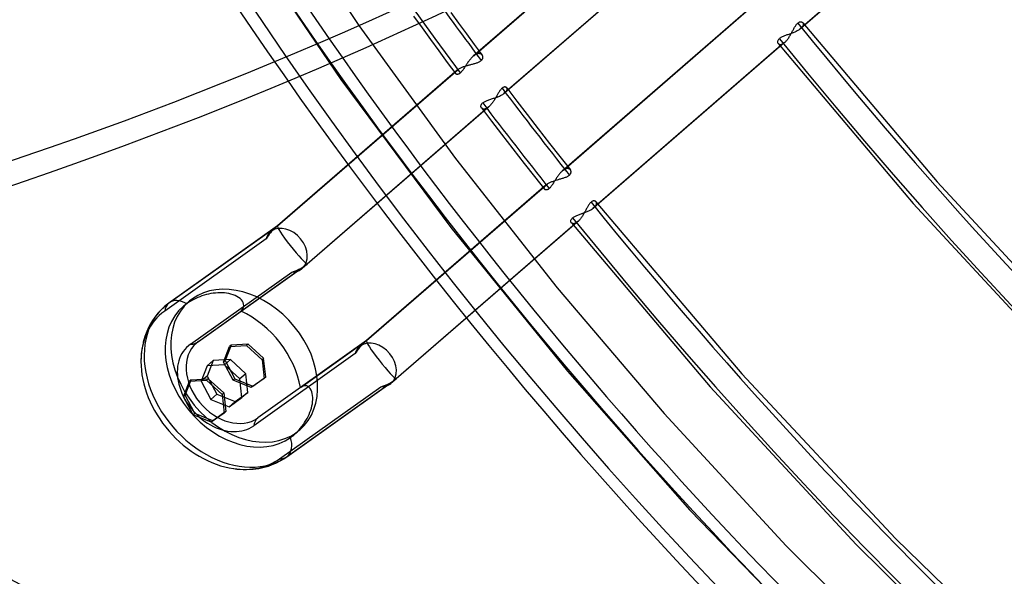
# Model space of a CAD drawing. Header units: millimetres. Extents: x -138 to 135, y -173 to 171.
# Tile 13 of 95: x -77 to -47, y -56 to -39. Entities that reach past the tile are written whole.
import ezdxf

# ---------------------------------------------------------------- set-up
doc = ezdxf.new("R2010")
doc.units = ezdxf.units.MM
doc.layers.add('MAIN-1', color=7, linetype='Continuous')

msp = doc.modelspace()

# ---------------------------------------------------------------- linework, layer by layer
at = {"layer": 'MAIN-1'}
for p, q in [((-69.822, -34.195), (-66.496, -39.194)), ((-46.948, -34.196), (-52.85, -39.307)), ((-46.917, -34.172), (-52.817, -39.281)), ((-57.05, -35.025), (-62.959, -40.143)), ((-62.924, -40.115), (-57.022, -35.003)), ((-70.238, -36.162), (-67.049, -40.859)), ((-56.104, -36.188), (-62.005, -41.298)), ((-56.072, -36.162), (-61.974, -41.273)), ((-54.297, -38.579), (-60.201, -43.692)), ((-60.167, -43.665), (-54.267, -38.555)), ((-64.8, -38.904), (-64.541, -39.261)), ((-63.653, -38.783), (-63.411, -39.114)), ((-66.496, -39.194), (-63.508, -43.301)), ((-64.541, -39.261), (-64.281, -39.618)), ((-63.411, -39.114), (-63.168, -39.445)), ((-53.057, -39.332), (-53.045, -39.31)), ((-53.045, -39.31), (-53.033, -39.288)), ((-53.033, -39.288), (-53.021, -39.266)), ((-53.021, -39.266), (-53.009, -39.245)), ((-53.009, -39.245), (-52.997, -39.225)), ((-52.997, -39.225), (-52.985, -39.205)), ((-52.985, -39.205), (-52.972, -39.187)), ((-52.972, -39.187), (-52.96, -39.169)), ((-52.96, -39.169), (-52.947, -39.153)), ((-52.947, -39.153), (-52.934, -39.138)), ((-52.934, -39.138), (-52.921, -39.124)), ((-52.921, -39.124), (-52.909, -39.112)), ((-52.909, -39.112), (-52.896, -39.102)), ((-52.896, -39.102), (-52.883, -39.093)), ((-52.883, -39.093), (-52.87, -39.086)), ((-52.87, -39.086), (-52.857, -39.081)), ((-52.85, -39.307), (-52.869, -39.32)), ((-52.857, -39.081), (-52.845, -39.077)), ((-52.844, -39.303), (-52.85, -39.307)), ((-52.845, -39.077), (-52.833, -39.074)), ((-52.838, -39.298), (-52.844, -39.303)), ((-52.833, -39.294), (-52.838, -39.298)), ((-52.833, -39.074), (-52.822, -39.073)), ((-52.827, -39.29), (-52.833, -39.294)), ((-52.822, -39.286), (-52.827, -39.29)), ((-52.822, -39.073), (-52.811, -39.074)), ((-52.817, -39.281), (-52.822, -39.286)), ((-52.803, -39.268), (-52.817, -39.281)), ((-52.811, -39.074), (-52.8, -39.075)), ((-52.79, -39.255), (-52.803, -39.268)), ((-52.8, -39.075), (-52.79, -39.078)), ((-52.79, -39.078), (-52.781, -39.082)), ((-52.778, -39.242), (-52.79, -39.255)), ((-52.781, -39.082), (-52.773, -39.087)), ((-52.769, -39.229), (-52.778, -39.242)), ((-52.773, -39.087), (-52.765, -39.093)), ((-52.76, -39.216), (-52.769, -39.229)), ((-52.765, -39.093), (-52.758, -39.1)), ((-52.753, -39.204), (-52.76, -39.216)), ((-52.758, -39.1), (-52.752, -39.108)), ((-52.757, -39.102), (-48.593, -44.028)), ((-52.748, -39.191), (-52.753, -39.204)), ((-52.752, -39.108), (-52.748, -39.116)), ((-52.748, -39.116), (-52.744, -39.125)), ((-52.744, -39.179), (-52.748, -39.191)), ((-52.744, -39.125), (-52.741, -39.135)), ((-52.741, -39.167), (-52.744, -39.179)), ((-52.741, -39.135), (-52.74, -39.145)), ((-52.74, -39.156), (-52.741, -39.167)), ((-52.74, -39.145), (-52.74, -39.156)), ((-63.168, -39.445), (-62.924, -39.776)), ((-53.495, -39.612), (-53.508, -39.626)), ((-53.481, -39.598), (-53.495, -39.612)), ((-53.466, -39.586), (-53.481, -39.598)), ((-53.449, -39.574), (-53.466, -39.586)), ((-53.431, -39.563), (-53.449, -39.574)), ((-53.411, -39.552), (-53.431, -39.563)), ((-53.39, -39.541), (-53.411, -39.552)), ((-53.368, -39.531), (-53.39, -39.541)), ((-53.345, -39.521), (-53.368, -39.531)), ((-53.321, -39.511), (-53.345, -39.521)), ((-53.296, -39.502), (-53.321, -39.511)), ((-53.271, -39.492), (-53.296, -39.502)), ((-53.245, -39.483), (-53.271, -39.492)), ((-53.218, -39.474), (-53.245, -39.483)), ((-53.238, -39.629), (-53.222, -39.609)), ((-53.222, -39.609), (-53.207, -39.588)), ((-53.192, -39.464), (-53.218, -39.474)), ((-53.207, -39.588), (-53.192, -39.566)), ((-53.165, -39.455), (-53.192, -39.464)), ((-53.192, -39.566), (-53.177, -39.544)), ((-53.177, -39.544), (-53.163, -39.521)), ((-53.138, -39.445), (-53.165, -39.455)), ((-53.163, -39.521), (-53.149, -39.498)), ((-53.149, -39.498), (-53.135, -39.474)), ((-53.111, -39.435), (-53.138, -39.445)), ((-53.135, -39.474), (-53.121, -39.45)), ((-53.121, -39.45), (-53.108, -39.426)), ((-53.085, -39.425), (-53.111, -39.435)), ((-53.108, -39.426), (-53.095, -39.402)), ((-53.095, -39.402), (-53.082, -39.379)), ((-53.058, -39.415), (-53.085, -39.425)), ((-53.082, -39.379), (-53.07, -39.355)), ((-53.07, -39.355), (-53.057, -39.332)), ((-53.032, -39.404), (-53.058, -39.415)), ((-53.006, -39.393), (-53.032, -39.404)), ((-52.981, -39.382), (-53.006, -39.393)), ((-52.957, -39.37), (-52.981, -39.382)), ((-52.933, -39.358), (-52.957, -39.37)), ((-52.911, -39.346), (-52.933, -39.358)), ((-52.889, -39.333), (-52.911, -39.346)), ((-52.869, -39.32), (-52.889, -39.333)), ((-64.281, -39.618), (-64.02, -39.974)), ((-62.924, -39.776), (-62.679, -40.105)), ((-53.348, -39.738), (-59.25, -44.849)), ((-53.317, -39.714), (-59.217, -44.824)), ((-53.535, -39.681), (-53.536, -39.695)), ((-53.536, -39.695), (-53.536, -39.707)), ((-53.536, -39.707), (-53.534, -39.719)), ((-53.531, -39.668), (-53.535, -39.681)), ((-53.534, -39.719), (-53.53, -39.731)), ((-53.525, -39.654), (-53.531, -39.668)), ((-53.53, -39.731), (-53.525, -39.741)), ((-53.518, -39.64), (-53.525, -39.654)), ((-53.525, -39.741), (-53.518, -39.75)), ((-53.519, -39.749), (-49.341, -44.692)), ((-53.508, -39.626), (-53.518, -39.64)), ((-53.518, -39.75), (-53.511, -39.758)), ((-53.511, -39.758), (-53.502, -39.765)), ((-53.502, -39.765), (-53.492, -39.77)), ((-53.492, -39.77), (-53.481, -39.774)), ((-53.481, -39.774), (-53.469, -39.777)), ((-53.469, -39.777), (-53.457, -39.778)), ((-53.457, -39.778), (-53.443, -39.778)), ((-53.443, -39.778), (-53.429, -39.776)), ((-53.429, -39.776), (-53.414, -39.772)), ((-53.414, -39.772), (-53.398, -39.766)), ((-53.398, -39.766), (-53.382, -39.759)), ((-53.382, -39.759), (-53.365, -39.749)), ((-53.365, -39.749), (-53.348, -39.738)), ((-53.348, -39.738), (-53.345, -39.736)), ((-53.345, -39.736), (-53.341, -39.734)), ((-53.341, -39.734), (-53.338, -39.731)), ((-53.338, -39.731), (-53.335, -39.729)), ((-53.335, -39.729), (-53.331, -39.726)), ((-53.331, -39.726), (-53.328, -39.723)), ((-53.328, -39.723), (-53.324, -39.72)), ((-53.324, -39.72), (-53.323, -39.719)), ((-53.323, -39.719), (-53.322, -39.718)), ((-53.322, -39.718), (-53.321, -39.717)), ((-53.321, -39.717), (-53.319, -39.716)), ((-53.319, -39.716), (-53.318, -39.715)), ((-53.318, -39.715), (-53.317, -39.714)), ((-53.317, -39.714), (-53.301, -39.7)), ((-53.301, -39.7), (-53.285, -39.684)), ((-53.285, -39.684), (-53.269, -39.667)), ((-53.269, -39.667), (-53.253, -39.649)), ((-53.253, -39.649), (-53.238, -39.629)), ((-64.02, -39.974), (-63.758, -40.329)), ((-63.033, -40.217), (-63.051, -40.238)), ((-63.015, -40.197), (-63.033, -40.217)), ((-62.996, -40.178), (-63.015, -40.197)), ((-62.978, -40.16), (-62.996, -40.178)), ((-62.96, -40.143), (-62.978, -40.16)), ((-62.954, -40.138), (-62.96, -40.143)), ((-62.948, -40.133), (-62.954, -40.138)), ((-62.942, -40.128), (-62.948, -40.133)), ((-62.936, -40.123), (-62.942, -40.128)), ((-62.93, -40.119), (-62.936, -40.123)), ((-62.924, -40.115), (-62.93, -40.119)), ((-62.904, -40.101), (-62.924, -40.115)), ((-62.885, -40.09), (-62.904, -40.101)), ((-62.866, -40.08), (-62.885, -40.09)), ((-62.847, -40.072), (-62.866, -40.08)), ((-62.829, -40.066), (-62.847, -40.072)), ((-62.811, -40.062), (-62.829, -40.066)), ((-62.794, -40.059), (-62.811, -40.062)), ((-62.777, -40.058), (-62.794, -40.059)), ((-62.761, -40.059), (-62.777, -40.058)), ((-62.747, -40.062), (-62.761, -40.059)), ((-62.733, -40.066), (-62.747, -40.062)), ((-62.72, -40.071), (-62.733, -40.066)), ((-62.708, -40.078), (-62.72, -40.071)), ((-62.697, -40.086), (-62.708, -40.078)), ((-62.687, -40.095), (-62.697, -40.086)), ((-62.679, -40.105), (-62.687, -40.095)), ((-62.672, -40.116), (-62.679, -40.105)), ((-62.674, -40.235), (-62.667, -40.221)), ((-62.666, -40.128), (-62.672, -40.116)), ((-62.667, -40.221), (-62.662, -40.207)), ((-62.661, -40.14), (-62.666, -40.128)), ((-62.662, -40.207), (-62.658, -40.193)), ((-62.658, -40.153), (-62.661, -40.14)), ((-62.657, -40.166), (-62.658, -40.153)), ((-62.658, -40.193), (-62.657, -40.179)), ((-62.657, -40.179), (-62.657, -40.166)), ((-63.758, -40.329), (-63.495, -40.683)), ((-63.397, -40.53), (-63.38, -40.52)), ((-63.38, -40.52), (-63.361, -40.509)), ((-63.361, -40.509), (-63.341, -40.5)), ((-63.341, -40.5), (-63.32, -40.49)), ((-63.32, -40.49), (-63.298, -40.48)), ((-63.298, -40.48), (-63.275, -40.471)), ((-63.275, -40.471), (-63.252, -40.463)), ((-63.243, -40.516), (-63.257, -40.537)), ((-63.252, -40.463), (-63.228, -40.454)), ((-63.228, -40.493), (-63.243, -40.516)), ((-63.228, -40.454), (-63.204, -40.446)), ((-63.213, -40.47), (-63.228, -40.493)), ((-63.198, -40.447), (-63.213, -40.47)), ((-63.204, -40.446), (-63.179, -40.438)), ((-63.182, -40.423), (-63.198, -40.447)), ((-63.167, -40.399), (-63.182, -40.423)), ((-63.179, -40.438), (-63.154, -40.431)), ((-63.151, -40.376), (-63.167, -40.399)), ((-63.154, -40.431), (-63.128, -40.423)), ((-63.135, -40.352), (-63.151, -40.376)), ((-63.119, -40.328), (-63.135, -40.352)), ((-63.128, -40.423), (-63.103, -40.416)), ((-63.102, -40.305), (-63.119, -40.328)), ((-63.103, -40.416), (-63.077, -40.409)), ((-63.085, -40.282), (-63.102, -40.305)), ((-63.068, -40.26), (-63.085, -40.282)), ((-63.077, -40.409), (-63.051, -40.402)), ((-63.051, -40.238), (-63.068, -40.26)), ((-63.051, -40.402), (-63.026, -40.396)), ((-63.026, -40.396), (-63.001, -40.389)), ((-63.001, -40.389), (-62.975, -40.382)), ((-62.975, -40.382), (-62.95, -40.376)), ((-62.95, -40.376), (-62.926, -40.369)), ((-62.926, -40.369), (-62.902, -40.362)), ((-62.902, -40.362), (-62.878, -40.355)), ((-62.878, -40.355), (-62.855, -40.348)), ((-62.855, -40.348), (-62.833, -40.34)), ((-62.833, -40.34), (-62.812, -40.332)), ((-62.812, -40.332), (-62.791, -40.324)), ((-62.791, -40.324), (-62.772, -40.315)), ((-62.772, -40.315), (-62.754, -40.306)), ((-62.754, -40.306), (-62.737, -40.296)), ((-62.737, -40.296), (-62.722, -40.285)), ((-62.722, -40.285), (-62.708, -40.274)), ((-62.708, -40.274), (-62.695, -40.262)), ((-62.695, -40.262), (-62.683, -40.249)), ((-62.683, -40.249), (-62.674, -40.235)), ((-63.45, -40.568), (-69.016, -45.387)), ((-69.011, -45.386), (-63.422, -40.546)), ((-63.504, -40.648), (-63.501, -40.638)), ((-63.504, -40.658), (-63.504, -40.648)), ((-63.503, -40.667), (-63.504, -40.658)), ((-63.5, -40.675), (-63.503, -40.667)), ((-63.501, -40.638), (-63.497, -40.627)), ((-63.496, -40.682), (-63.5, -40.675)), ((-63.497, -40.627), (-63.492, -40.616)), ((-63.49, -40.689), (-63.496, -40.682)), ((-63.492, -40.616), (-63.484, -40.604)), ((-63.483, -40.694), (-63.49, -40.689)), ((-63.484, -40.604), (-63.475, -40.592)), ((-63.475, -40.698), (-63.483, -40.694)), ((-63.475, -40.592), (-63.464, -40.58)), ((-63.466, -40.701), (-63.475, -40.698)), ((-63.455, -40.702), (-63.466, -40.701)), ((-63.464, -40.58), (-63.45, -40.568)), ((-63.444, -40.702), (-63.455, -40.702)), ((-63.45, -40.568), (-63.446, -40.564)), ((-63.446, -40.564), (-63.442, -40.561)), ((-63.431, -40.7), (-63.444, -40.702)), ((-63.442, -40.561), (-63.437, -40.557)), ((-63.437, -40.557), (-63.432, -40.553)), ((-63.432, -40.553), (-63.427, -40.55)), ((-63.418, -40.696), (-63.431, -40.7)), ((-63.427, -40.55), (-63.422, -40.546)), ((-63.422, -40.546), (-63.419, -40.544)), ((-63.419, -40.544), (-63.415, -40.541)), ((-63.404, -40.69), (-63.418, -40.696)), ((-63.415, -40.541), (-63.412, -40.539)), ((-63.412, -40.539), (-63.408, -40.537)), ((-63.408, -40.537), (-63.405, -40.534)), ((-63.405, -40.534), (-63.401, -40.532)), ((-63.389, -40.681), (-63.404, -40.69)), ((-63.401, -40.532), (-63.397, -40.53)), ((-63.374, -40.671), (-63.389, -40.681)), ((-63.359, -40.659), (-63.374, -40.671)), ((-63.345, -40.646), (-63.359, -40.659)), ((-63.33, -40.631), (-63.345, -40.646)), ((-63.316, -40.615), (-63.33, -40.631)), ((-63.301, -40.597), (-63.316, -40.615)), ((-63.287, -40.578), (-63.301, -40.597)), ((-63.272, -40.558), (-63.287, -40.578)), ((-63.257, -40.537), (-63.272, -40.558)), ((-67.049, -40.859), (-63.646, -45.441)), ((-62.065, -41.13), (-62.077, -41.142)), ((-62.051, -41.119), (-62.065, -41.13)), ((-62.038, -41.11), (-62.051, -41.119)), ((-62.024, -41.103), (-62.038, -41.11)), ((-62.012, -41.097), (-62.024, -41.103)), ((-61.999, -41.094), (-62.012, -41.097)), ((-61.987, -41.091), (-61.999, -41.094)), ((-61.976, -41.091), (-61.987, -41.091)), ((-61.965, -41.091), (-61.976, -41.091)), ((-61.955, -41.093), (-61.965, -41.091)), ((-61.945, -41.097), (-61.955, -41.093)), ((-61.937, -41.101), (-61.945, -41.097)), ((-61.929, -41.106), (-61.937, -41.101)), ((-61.922, -41.113), (-61.929, -41.106)), ((-61.916, -41.12), (-61.922, -41.113)), ((-61.918, -41.117), (-61.604, -41.53)), ((-61.911, -41.129), (-61.916, -41.12)), ((-61.908, -41.138), (-61.911, -41.129)), ((-61.906, -41.148), (-61.908, -41.138)), ((-62.359, -41.452), (-62.331, -41.442)), ((-62.331, -41.442), (-62.302, -41.433)), ((-62.302, -41.433), (-62.274, -41.423)), ((-62.27, -41.44), (-62.284, -41.463)), ((-62.274, -41.423), (-62.246, -41.414)), ((-62.256, -41.416), (-62.27, -41.44)), ((-62.243, -41.393), (-62.256, -41.416)), ((-62.246, -41.414), (-62.219, -41.404)), ((-62.229, -41.37), (-62.243, -41.393)), ((-62.217, -41.347), (-62.229, -41.37)), ((-62.219, -41.404), (-62.191, -41.393)), ((-62.204, -41.325), (-62.217, -41.347)), ((-62.191, -41.304), (-62.204, -41.325)), ((-62.179, -41.282), (-62.191, -41.304)), ((-62.191, -41.393), (-62.165, -41.382)), ((-62.166, -41.262), (-62.179, -41.282)), ((-62.154, -41.242), (-62.166, -41.262)), ((-62.165, -41.382), (-62.139, -41.371)), ((-62.141, -41.222), (-62.154, -41.242)), ((-62.129, -41.204), (-62.141, -41.222)), ((-62.139, -41.371), (-62.114, -41.36)), ((-62.116, -41.186), (-62.129, -41.204)), ((-62.103, -41.17), (-62.116, -41.186)), ((-62.114, -41.36), (-62.089, -41.348)), ((-62.09, -41.155), (-62.103, -41.17)), ((-62.077, -41.142), (-62.09, -41.155)), ((-62.089, -41.348), (-62.066, -41.336)), ((-62.066, -41.336), (-62.044, -41.323)), ((-62.044, -41.323), (-62.024, -41.311)), ((-62.024, -41.311), (-62.005, -41.298)), ((-62.005, -41.298), (-61.999, -41.294)), ((-61.999, -41.294), (-61.994, -41.289)), ((-61.994, -41.289), (-61.988, -41.285)), ((-61.988, -41.285), (-61.983, -41.281)), ((-61.983, -41.281), (-61.978, -41.277)), ((-61.978, -41.277), (-61.974, -41.273)), ((-61.974, -41.273), (-61.959, -41.26)), ((-61.959, -41.26), (-61.946, -41.246)), ((-61.946, -41.246), (-61.935, -41.233)), ((-61.935, -41.233), (-61.926, -41.22)), ((-61.926, -41.22), (-61.918, -41.207)), ((-61.918, -41.207), (-61.912, -41.194)), ((-61.912, -41.194), (-61.908, -41.182)), ((-61.908, -41.182), (-61.906, -41.17)), ((-61.905, -41.159), (-61.906, -41.148)), ((-61.906, -41.17), (-61.905, -41.159)), ((-62.472, -41.705), (-68.248, -46.707)), ((-62.504, -41.73), (-68.092, -46.569)), ((-62.718, -41.683), (-62.717, -41.671)), ((-62.718, -41.694), (-62.718, -41.683)), ((-62.716, -41.705), (-62.718, -41.694)), ((-62.717, -41.671), (-62.714, -41.658)), ((-62.713, -41.716), (-62.716, -41.705)), ((-62.714, -41.658), (-62.71, -41.646)), ((-62.709, -41.726), (-62.713, -41.716)), ((-62.71, -41.646), (-62.704, -41.633)), ((-62.704, -41.735), (-62.709, -41.726)), ((-62.704, -41.633), (-62.696, -41.621)), ((-62.698, -41.744), (-62.704, -41.735)), ((-62.7, -41.741), (-62.391, -42.147)), ((-62.691, -41.752), (-62.698, -41.744)), ((-62.696, -41.621), (-62.687, -41.608)), ((-62.687, -41.608), (-62.676, -41.596)), ((-62.676, -41.596), (-62.663, -41.584)), ((-62.663, -41.584), (-62.647, -41.572)), ((-62.647, -41.572), (-62.63, -41.56)), ((-62.63, -41.56), (-62.611, -41.548)), ((-62.611, -41.548), (-62.59, -41.537)), ((-62.59, -41.537), (-62.568, -41.527)), ((-62.568, -41.527), (-62.545, -41.516)), ((-62.545, -41.516), (-62.52, -41.507)), ((-62.521, -41.742), (-62.537, -41.751)), ((-62.504, -41.73), (-62.521, -41.742)), ((-62.52, -41.507), (-62.495, -41.497)), ((-62.503, -41.729), (-62.504, -41.73)), ((-62.504, -41.73), (-62.504, -41.73)), ((-62.502, -41.729), (-62.503, -41.729)), ((-62.501, -41.728), (-62.502, -41.729)), ((-62.5, -41.727), (-62.501, -41.728)), ((-62.499, -41.727), (-62.5, -41.727)), ((-62.498, -41.726), (-62.499, -41.727)), ((-62.494, -41.723), (-62.498, -41.726)), ((-62.495, -41.497), (-62.469, -41.488)), ((-62.489, -41.719), (-62.494, -41.723)), ((-62.485, -41.716), (-62.489, -41.719)), ((-62.481, -41.712), (-62.485, -41.716)), ((-62.476, -41.708), (-62.481, -41.712)), ((-62.472, -41.705), (-62.476, -41.708)), ((-62.455, -41.69), (-62.472, -41.705)), ((-62.469, -41.488), (-62.442, -41.479)), ((-62.439, -41.673), (-62.455, -41.69)), ((-62.442, -41.479), (-62.415, -41.47)), ((-62.422, -41.656), (-62.439, -41.673)), ((-62.406, -41.637), (-62.422, -41.656)), ((-62.415, -41.47), (-62.387, -41.461)), ((-62.39, -41.618), (-62.406, -41.637)), ((-62.374, -41.597), (-62.39, -41.618)), ((-62.387, -41.461), (-62.359, -41.452)), ((-62.358, -41.576), (-62.374, -41.597)), ((-62.343, -41.555), (-62.358, -41.576)), ((-62.327, -41.532), (-62.343, -41.555)), ((-62.312, -41.509), (-62.327, -41.532)), ((-62.298, -41.486), (-62.312, -41.509)), ((-62.284, -41.463), (-62.298, -41.486)), ((-61.604, -41.53), (-61.288, -41.942)), ((-62.682, -41.759), (-62.691, -41.752)), ((-62.673, -41.765), (-62.682, -41.759)), ((-62.662, -41.769), (-62.673, -41.765)), ((-62.651, -41.773), (-62.662, -41.769)), ((-62.639, -41.775), (-62.651, -41.773)), ((-62.627, -41.776), (-62.639, -41.775)), ((-62.613, -41.776), (-62.627, -41.776)), ((-62.599, -41.774), (-62.613, -41.776)), ((-62.584, -41.77), (-62.599, -41.774)), ((-62.569, -41.766), (-62.584, -41.77)), ((-62.553, -41.759), (-62.569, -41.766)), ((-62.537, -41.751), (-62.553, -41.759)), ((-61.288, -41.942), (-60.941, -42.391)), ((-62.391, -42.147), (-62.081, -42.552)), ((-62.081, -42.552), (-61.731, -43.004)), ((-60.941, -42.391), (-60.592, -42.839)), ((-60.592, -42.839), (-60.271, -43.247)), ((-61.731, -43.004), (-61.38, -43.455)), ((-60.271, -43.247), (-59.949, -43.655)), ((-63.508, -43.301), (-60.356, -47.306)), ((-61.38, -43.455), (-61.064, -43.857)), ((-61.064, -43.857), (-60.748, -44.257)), ((-60.346, -43.861), (-60.361, -43.883)), ((-60.331, -43.839), (-60.346, -43.861)), ((-60.315, -43.818), (-60.331, -43.839)), ((-60.3, -43.798), (-60.315, -43.818)), ((-60.284, -43.778), (-60.3, -43.798)), ((-60.267, -43.759), (-60.284, -43.778)), ((-60.251, -43.74), (-60.267, -43.759)), ((-60.235, -43.723), (-60.251, -43.74)), ((-60.218, -43.707), (-60.235, -43.723)), ((-60.201, -43.692), (-60.218, -43.707)), ((-60.196, -43.687), (-60.201, -43.692)), ((-60.19, -43.682), (-60.196, -43.687)), ((-60.184, -43.678), (-60.19, -43.682)), ((-60.179, -43.673), (-60.184, -43.678)), ((-60.173, -43.669), (-60.179, -43.673)), ((-60.167, -43.665), (-60.173, -43.669)), ((-60.149, -43.653), (-60.167, -43.665)), ((-60.131, -43.642), (-60.149, -43.653)), ((-60.114, -43.633), (-60.131, -43.642)), ((-60.096, -43.626), (-60.114, -43.633)), ((-60.104, -43.886), (-60.083, -43.877)), ((-60.08, -43.621), (-60.096, -43.626)), ((-60.083, -43.877), (-60.062, -43.869)), ((-60.063, -43.617), (-60.08, -43.621)), ((-60.048, -43.615), (-60.063, -43.617)), ((-60.062, -43.869), (-60.043, -43.86)), ((-60.033, -43.615), (-60.048, -43.615)), ((-60.043, -43.86), (-60.025, -43.85)), ((-60.018, -43.616), (-60.033, -43.615)), ((-60.025, -43.85), (-60.008, -43.84)), ((-60.005, -43.619), (-60.018, -43.616)), ((-60.008, -43.84), (-59.993, -43.829)), ((-59.992, -43.623), (-60.005, -43.619)), ((-59.993, -43.829), (-59.979, -43.818)), ((-59.981, -43.628), (-59.992, -43.623)), ((-59.97, -43.635), (-59.981, -43.628)), ((-59.979, -43.818), (-59.966, -43.806)), ((-59.96, -43.643), (-59.97, -43.635)), ((-59.966, -43.806), (-59.955, -43.794)), ((-59.952, -43.651), (-59.96, -43.643)), ((-59.955, -43.794), (-59.946, -43.781)), ((-59.945, -43.661), (-59.952, -43.651)), ((-59.946, -43.781), (-59.939, -43.768)), ((-59.939, -43.671), (-59.945, -43.661)), ((-59.934, -43.681), (-59.939, -43.671)), ((-59.939, -43.768), (-59.933, -43.755)), ((-59.93, -43.693), (-59.934, -43.681)), ((-59.933, -43.755), (-59.93, -43.742)), ((-59.928, -43.704), (-59.93, -43.693)), ((-59.93, -43.742), (-59.928, -43.729)), ((-59.927, -43.717), (-59.928, -43.704)), ((-59.928, -43.729), (-59.927, -43.717)), ((-60.697, -44.121), (-66.26, -48.939)), ((-66.255, -48.937), (-60.667, -44.098)), ((-60.752, -44.19), (-60.745, -44.177)), ((-60.745, -44.177), (-60.736, -44.163)), ((-60.736, -44.163), (-60.725, -44.149)), ((-60.725, -44.149), (-60.712, -44.135)), ((-60.712, -44.135), (-60.697, -44.121)), ((-60.697, -44.121), (-60.693, -44.117)), ((-60.693, -44.117), (-60.688, -44.113)), ((-60.688, -44.113), (-60.683, -44.11)), ((-60.683, -44.11), (-60.678, -44.106)), ((-60.678, -44.106), (-60.673, -44.102)), ((-60.673, -44.102), (-60.667, -44.098)), ((-60.667, -44.098), (-60.666, -44.097)), ((-60.666, -44.097), (-60.665, -44.096)), ((-60.666, -44.097), (-60.666, -44.097)), ((-60.665, -44.096), (-60.664, -44.095)), ((-60.664, -44.095), (-60.663, -44.095)), ((-60.663, -44.095), (-60.662, -44.094)), ((-60.662, -44.094), (-60.661, -44.094)), ((-60.661, -44.094), (-60.644, -44.082)), ((-60.644, -44.082), (-60.626, -44.071)), ((-60.626, -44.071), (-60.606, -44.061)), ((-60.606, -44.061), (-60.586, -44.05)), ((-60.586, -44.05), (-60.564, -44.04)), ((-60.553, -44.179), (-60.566, -44.195)), ((-60.564, -44.04), (-60.542, -44.03)), ((-60.539, -44.161), (-60.553, -44.179)), ((-60.542, -44.03), (-60.519, -44.02)), ((-60.526, -44.143), (-60.539, -44.161)), ((-60.513, -44.124), (-60.526, -44.143)), ((-60.519, -44.02), (-60.496, -44.011)), ((-60.5, -44.104), (-60.513, -44.124)), ((-60.486, -44.083), (-60.5, -44.104)), ((-60.496, -44.011), (-60.472, -44.002)), ((-60.473, -44.062), (-60.486, -44.083)), ((-60.459, -44.04), (-60.473, -44.062)), ((-60.472, -44.002), (-60.447, -43.993)), ((-60.446, -44.018), (-60.459, -44.04)), ((-60.447, -43.993), (-60.423, -43.984)), ((-60.432, -43.995), (-60.446, -44.018)), ((-60.418, -43.973), (-60.432, -43.995)), ((-60.423, -43.984), (-60.397, -43.976)), ((-60.404, -43.95), (-60.418, -43.973)), ((-60.39, -43.927), (-60.404, -43.95)), ((-60.397, -43.976), (-60.372, -43.968)), ((-60.376, -43.905), (-60.39, -43.927)), ((-60.361, -43.883), (-60.376, -43.905)), ((-60.372, -43.968), (-60.347, -43.961)), ((-60.347, -43.961), (-60.321, -43.953)), ((-60.321, -43.953), (-60.296, -43.946)), ((-60.296, -43.946), (-60.271, -43.938)), ((-60.271, -43.938), (-60.246, -43.931)), ((-60.246, -43.931), (-60.221, -43.924)), ((-60.221, -43.924), (-60.197, -43.916)), ((-60.197, -43.916), (-60.172, -43.909)), ((-60.172, -43.909), (-60.149, -43.902)), ((-60.149, -43.902), (-60.126, -43.894)), ((-60.126, -43.894), (-60.104, -43.886)), ((-48.593, -44.028), (-44.219, -48.762)), ((-60.759, -44.226), (-60.758, -44.215)), ((-60.758, -44.237), (-60.759, -44.226)), ((-60.758, -44.215), (-60.756, -44.203)), ((-60.754, -44.246), (-60.758, -44.237)), ((-60.756, -44.203), (-60.752, -44.19)), ((-60.75, -44.255), (-60.754, -44.246)), ((-60.743, -44.262), (-60.75, -44.255)), ((-60.736, -44.268), (-60.743, -44.262)), ((-60.727, -44.273), (-60.736, -44.268)), ((-60.717, -44.276), (-60.727, -44.273)), ((-60.706, -44.278), (-60.717, -44.276)), ((-60.694, -44.278), (-60.706, -44.278)), ((-60.68, -44.276), (-60.694, -44.278)), ((-60.667, -44.273), (-60.68, -44.276)), ((-60.652, -44.267), (-60.667, -44.273)), ((-60.637, -44.259), (-60.652, -44.267)), ((-60.621, -44.248), (-60.637, -44.259)), ((-60.606, -44.236), (-60.621, -44.248)), ((-60.593, -44.224), (-60.606, -44.236)), ((-60.579, -44.21), (-60.593, -44.224)), ((-60.566, -44.195), (-60.579, -44.21)), ((-59.409, -44.788), (-59.421, -44.809)), ((-59.397, -44.767), (-59.409, -44.788)), ((-59.385, -44.748), (-59.397, -44.767)), ((-59.372, -44.729), (-59.385, -44.748)), ((-59.36, -44.712), (-59.372, -44.729)), ((-59.347, -44.695), (-59.36, -44.712)), ((-59.334, -44.68), (-59.347, -44.695)), ((-59.321, -44.667), (-59.334, -44.68)), ((-59.309, -44.655), (-59.321, -44.667)), ((-59.295, -44.644), (-59.309, -44.655)), ((-59.281, -44.635), (-59.295, -44.644)), ((-59.267, -44.627), (-59.281, -44.635)), ((-59.254, -44.622), (-59.267, -44.627)), ((-59.241, -44.618), (-59.254, -44.622)), ((-59.228, -44.616), (-59.241, -44.618)), ((-59.216, -44.616), (-59.228, -44.616)), ((-59.205, -44.617), (-59.216, -44.616)), ((-59.194, -44.62), (-59.205, -44.617)), ((-59.201, -44.809), (-59.186, -44.793)), ((-59.184, -44.623), (-59.194, -44.62)), ((-59.186, -44.793), (-59.174, -44.778)), ((-59.175, -44.628), (-59.184, -44.623)), ((-59.166, -44.635), (-59.175, -44.628)), ((-59.174, -44.778), (-59.163, -44.764)), ((-59.159, -44.642), (-59.166, -44.635)), ((-59.163, -44.764), (-59.155, -44.749)), ((-59.152, -44.65), (-59.159, -44.642)), ((-59.157, -44.645), (-54.642, -49.966)), ((-59.155, -44.749), (-59.148, -44.735)), ((-59.147, -44.66), (-59.152, -44.65)), ((-59.148, -44.735), (-59.144, -44.721)), ((-59.143, -44.671), (-59.147, -44.66)), ((-59.144, -44.721), (-59.141, -44.707)), ((-59.141, -44.682), (-59.143, -44.671)), ((-59.14, -44.694), (-59.141, -44.682)), ((-59.141, -44.707), (-59.14, -44.694)), ((-49.341, -44.692), (-44.951, -49.444)), ((-59.831, -45.106), (-59.811, -45.095)), ((-59.811, -45.095), (-59.79, -45.084)), ((-59.79, -45.084), (-59.768, -45.074)), ((-59.768, -45.074), (-59.745, -45.064)), ((-59.745, -45.064), (-59.721, -45.054)), ((-59.721, -45.054), (-59.696, -45.044)), ((-59.696, -45.044), (-59.671, -45.035)), ((-59.671, -45.035), (-59.645, -45.026)), ((-59.645, -45.026), (-59.618, -45.016)), ((-59.618, -45.016), (-59.592, -45.007)), ((-59.592, -45.007), (-59.565, -44.997)), ((-59.577, -45.087), (-59.592, -45.109)), ((-59.563, -45.064), (-59.577, -45.087)), ((-59.565, -44.997), (-59.538, -44.988)), ((-59.549, -45.04), (-59.563, -45.064)), ((-59.535, -45.017), (-59.549, -45.04)), ((-59.538, -44.988), (-59.511, -44.978)), ((-59.521, -44.993), (-59.535, -45.017)), ((-59.508, -44.969), (-59.521, -44.993)), ((-59.511, -44.978), (-59.485, -44.968)), ((-59.495, -44.945), (-59.508, -44.969)), ((-59.482, -44.921), (-59.495, -44.945)), ((-59.485, -44.968), (-59.458, -44.957)), ((-59.47, -44.898), (-59.482, -44.921)), ((-59.457, -44.875), (-59.47, -44.898)), ((-59.458, -44.957), (-59.432, -44.947)), ((-59.445, -44.852), (-59.457, -44.875)), ((-59.433, -44.83), (-59.445, -44.852)), ((-59.421, -44.809), (-59.433, -44.83)), ((-59.432, -44.947), (-59.406, -44.936)), ((-59.406, -44.936), (-59.381, -44.924)), ((-59.381, -44.924), (-59.357, -44.913)), ((-59.357, -44.913), (-59.333, -44.901)), ((-59.333, -44.901), (-59.311, -44.888)), ((-59.311, -44.888), (-59.289, -44.875)), ((-59.289, -44.875), (-59.269, -44.863)), ((-59.269, -44.863), (-59.25, -44.849)), ((-59.25, -44.849), (-59.244, -44.845)), ((-59.244, -44.845), (-59.238, -44.841)), ((-59.238, -44.841), (-59.233, -44.837)), ((-59.233, -44.837), (-59.227, -44.832)), ((-59.227, -44.832), (-59.222, -44.828)), ((-59.222, -44.828), (-59.217, -44.824)), ((-59.217, -44.824), (-59.201, -44.809)), ((-69.011, -45.386), (-72.379, -47.781)), ((-72.354, -47.762), (-69.015, -45.387)), ((-69.198, -45.548), (-69.011, -45.386)), ((-59.717, -45.257), (-65.492, -50.258)), ((-59.748, -45.281), (-65.336, -50.121)), ((-59.936, -45.237), (-59.935, -45.224)), ((-59.936, -45.25), (-59.936, -45.237)), ((-59.934, -45.262), (-59.936, -45.25)), ((-59.935, -45.224), (-59.931, -45.21)), ((-59.93, -45.273), (-59.934, -45.262)), ((-59.931, -45.21), (-59.925, -45.196)), ((-59.925, -45.284), (-59.93, -45.273)), ((-59.925, -45.196), (-59.918, -45.182)), ((-59.918, -45.293), (-59.925, -45.284)), ((-59.919, -45.292), (-55.62, -50.371)), ((-59.918, -45.182), (-59.908, -45.168)), ((-59.911, -45.301), (-59.918, -45.293)), ((-59.902, -45.307), (-59.911, -45.301)), ((-59.908, -45.168), (-59.895, -45.154)), ((-59.892, -45.313), (-59.902, -45.307)), ((-59.895, -45.154), (-59.881, -45.141)), ((-59.881, -45.317), (-59.892, -45.313)), ((-59.881, -45.141), (-59.866, -45.129)), ((-59.869, -45.32), (-59.881, -45.317)), ((-59.857, -45.321), (-59.869, -45.32)), ((-59.866, -45.129), (-59.849, -45.117)), ((-59.843, -45.32), (-59.857, -45.321)), ((-59.849, -45.117), (-59.831, -45.106)), ((-59.829, -45.318), (-59.843, -45.32)), ((-59.814, -45.314), (-59.829, -45.318)), ((-59.798, -45.309), (-59.814, -45.314)), ((-59.782, -45.301), (-59.798, -45.309)), ((-59.765, -45.292), (-59.782, -45.301)), ((-59.748, -45.281), (-59.765, -45.292)), ((-59.745, -45.279), (-59.748, -45.281)), ((-59.741, -45.276), (-59.745, -45.279)), ((-59.738, -45.274), (-59.741, -45.276)), ((-59.735, -45.271), (-59.738, -45.274)), ((-59.731, -45.268), (-59.735, -45.271)), ((-59.728, -45.266), (-59.731, -45.268)), ((-59.724, -45.263), (-59.728, -45.266)), ((-59.723, -45.262), (-59.724, -45.263)), ((-59.722, -45.261), (-59.723, -45.262)), ((-59.721, -45.26), (-59.722, -45.261)), ((-59.719, -45.259), (-59.721, -45.26)), ((-59.718, -45.258), (-59.719, -45.259)), ((-59.717, -45.257), (-59.718, -45.258)), ((-59.701, -45.242), (-59.717, -45.257)), ((-59.685, -45.226), (-59.701, -45.242)), ((-59.669, -45.209), (-59.685, -45.226)), ((-59.653, -45.191), (-59.669, -45.209)), ((-59.638, -45.172), (-59.653, -45.191)), ((-59.622, -45.152), (-59.638, -45.172)), ((-59.607, -45.131), (-59.622, -45.152)), ((-59.592, -45.109), (-59.607, -45.131)), ((-69.069, -45.434), (-69.23, -45.573)), ((-63.646, -45.441), (-60.043, -49.889)), ((-69.366, -45.791), (-72.505, -48.023)), ((-71.485, -48.984), (-68.146, -46.609)), ((-70.141, -48.027), (-68.092, -46.569)), ((-68.092, -46.569), (-68.28, -46.732)), ((-71.709, -49.048), (-68.571, -46.816)), ((-71.283, -47.537), (-71.352, -47.558)), ((-71.214, -47.517), (-71.283, -47.537)), ((-71.144, -47.501), (-71.214, -47.517)), ((-71.073, -47.486), (-71.144, -47.501)), ((-71.002, -47.475), (-71.073, -47.486)), ((-70.931, -47.467), (-71.002, -47.475)), ((-70.86, -47.461), (-70.931, -47.467)), ((-70.79, -47.459), (-70.86, -47.461)), ((-70.722, -47.46), (-70.79, -47.459)), ((-70.654, -47.464), (-70.722, -47.46)), ((-70.588, -47.471), (-70.654, -47.464)), ((-70.521, -47.482), (-70.588, -47.471)), ((-70.454, -47.498), (-70.521, -47.482)), ((-70.389, -47.518), (-70.454, -47.498)), ((-70.327, -47.542), (-70.389, -47.518)), ((-60.356, -47.306), (-57.05, -51.193)), ((-72.456, -47.84), (-72.481, -47.86)), ((-72.431, -47.82), (-72.456, -47.84)), ((-72.406, -47.8), (-72.431, -47.82)), ((-72.38, -47.781), (-72.406, -47.8)), ((-72.354, -47.762), (-72.38, -47.781)), ((-71.76, -47.732), (-71.935, -47.883)), ((-71.824, -47.796), (-71.649, -47.644)), ((-71.774, -47.762), (-71.824, -47.796)), ((-71.721, -47.729), (-71.774, -47.762)), ((-71.665, -47.697), (-71.721, -47.729)), ((-71.607, -47.666), (-71.665, -47.697)), ((-71.546, -47.636), (-71.607, -47.666)), ((-71.483, -47.608), (-71.546, -47.636)), ((-71.418, -47.582), (-71.483, -47.608)), ((-71.352, -47.558), (-71.418, -47.582)), ((-70.27, -47.57), (-70.327, -47.542)), ((-70.219, -47.601), (-70.27, -47.57)), ((-70.173, -47.637), (-70.219, -47.601)), ((-70.132, -47.678), (-70.173, -47.637)), ((-70.099, -47.721), (-70.132, -47.678)), ((-70.076, -47.764), (-70.099, -47.721)), ((-70.062, -47.81), (-70.076, -47.764)), ((-70.057, -47.857), (-70.062, -47.81)), ((-72.715, -48.091), (-72.782, -48.173)), ((-72.644, -48.013), (-72.715, -48.091)), ((-72.505, -47.881), (-72.644, -48.013)), ((-72.481, -47.86), (-72.505, -47.881)), ((-71.46, -48.965), (-70.141, -48.027)), ((-70.141, -48.027), (-70.105, -47.99)), ((-70.105, -47.99), (-70.079, -47.948)), ((-70.079, -47.948), (-70.062, -47.904)), ((-70.062, -47.904), (-70.057, -47.857)), ((-72.947, -48.421), (-73.006, -48.535)), ((-72.881, -48.313), (-72.947, -48.421)), ((-72.782, -48.173), (-72.881, -48.313)), ((-73.059, -48.652), (-73.12, -48.816)), ((-73.006, -48.535), (-73.059, -48.652)), ((-73.176, -49.016), (-73.212, -49.201)), ((-73.17, -48.988), (-73.176, -49.016)), ((-73.12, -48.816), (-73.17, -48.988)), ((-71.517, -49.01), (-71.523, -49.015)), ((-71.511, -49.004), (-71.517, -49.01)), ((-71.504, -48.999), (-71.511, -49.004)), ((-71.498, -48.994), (-71.504, -48.999)), ((-71.491, -48.989), (-71.498, -48.994)), ((-71.485, -48.984), (-71.491, -48.989)), ((-69.919, -49.048), (-70.451, -49.081)), ((-69.919, -49.048), (-69.969, -49.091)), ((-69.442, -49.486), (-69.919, -49.048)), ((-66.255, -48.937), (-68.304, -50.394)), ((-68.28, -50.375), (-66.259, -48.938)), ((-66.313, -48.985), (-66.474, -49.124)), ((-66.442, -49.099), (-66.255, -48.937)), ((-73.212, -49.201), (-73.233, -49.394)), ((-70.687, -49.602), (-70.501, -49.124)), ((-70.451, -49.081), (-70.637, -49.559)), ((-70.451, -49.081), (-70.501, -49.124)), ((-70.501, -49.124), (-69.969, -49.091)), ((-69.969, -49.091), (-69.492, -49.529)), ((-66.611, -49.342), (-69.749, -51.574)), ((-73.233, -49.394), (-73.24, -49.586)), ((-71.001, -49.557), (-71.188, -49.719)), ((-71.001, -49.557), (-71.187, -50.035)), ((-70.469, -49.524), (-71.001, -49.557)), ((-70.637, -49.559), (-70.687, -49.602)), ((-70.387, -50.166), (-70.687, -49.602)), ((-70.469, -49.524), (-70.656, -49.687)), ((-70.637, -49.559), (-70.337, -50.123)), ((-69.992, -49.962), (-70.469, -49.524)), ((-69.442, -49.486), (-69.492, -49.529)), ((-69.492, -49.529), (-69.428, -50.107)), ((-69.378, -50.064), (-69.442, -49.486)), ((-71.188, -49.719), (-71.374, -50.198)), ((-70.656, -49.687), (-71.188, -49.719)), ((-70.179, -50.125), (-70.656, -49.687)), ((-69.992, -49.962), (-70.179, -50.125)), ((-69.928, -50.54), (-69.992, -49.962)), ((-60.043, -49.889), (-56.253, -54.183)), ((-54.642, -49.966), (-49.883, -55.062)), ((-71.924, -50.674), (-71.738, -50.196)), ((-71.874, -50.631), (-71.688, -50.152)), ((-71.688, -50.152), (-71.738, -50.196)), ((-71.738, -50.196), (-71.206, -50.163)), ((-71.688, -50.152), (-71.156, -50.12)), ((-71.187, -50.035), (-71.374, -50.198)), ((-71.374, -50.198), (-71.075, -50.762)), ((-71.156, -50.12), (-71.206, -50.163)), ((-71.206, -50.163), (-70.729, -50.601)), ((-71.187, -50.035), (-70.887, -50.599)), ((-71.156, -50.12), (-70.679, -50.558)), ((-70.337, -50.123), (-70.387, -50.166)), ((-69.827, -50.391), (-70.387, -50.166)), ((-70.337, -50.123), (-69.777, -50.348)), ((-70.116, -50.703), (-70.179, -50.125)), ((-69.428, -50.107), (-69.827, -50.391)), ((-69.777, -50.348), (-69.378, -50.064)), ((-69.378, -50.064), (-69.428, -50.107)), ((-68.729, -52.536), (-65.39, -50.161)), ((-68.704, -52.516), (-65.336, -50.121)), ((-65.336, -50.121), (-65.524, -50.283)), ((-70.679, -50.558), (-70.729, -50.601)), ((-70.679, -50.558), (-70.616, -51.136)), ((-70.327, -50.824), (-69.928, -50.54)), ((-69.928, -50.54), (-70.116, -50.703)), ((-69.777, -50.348), (-69.827, -50.391)), ((-68.304, -50.394), (-69.623, -51.333)), ((-68.953, -52.599), (-65.815, -50.367)), ((-68.3, -50.391), (-68.304, -50.394)), ((-68.296, -50.388), (-68.3, -50.391)), ((-68.292, -50.385), (-68.296, -50.388)), ((-68.288, -50.382), (-68.292, -50.385)), ((-68.284, -50.379), (-68.288, -50.382)), ((-68.28, -50.376), (-68.284, -50.379)), ((-68.237, -50.351), (-68.28, -50.376)), ((-68.192, -50.336), (-68.237, -50.351)), ((-68.148, -50.333), (-68.192, -50.336)), ((-68.105, -50.342), (-68.148, -50.333)), ((-68.066, -50.36), (-68.105, -50.342)), ((-68.032, -50.387), (-68.066, -50.36)), ((-68, -50.424), (-68.032, -50.387)), ((-67.973, -50.469), (-68, -50.424)), ((-67.952, -50.519), (-67.973, -50.469)), ((-67.937, -50.572), (-67.952, -50.519)), ((-67.927, -50.632), (-67.937, -50.572)), ((-55.62, -50.371), (-51.099, -55.247)), ((-71.874, -50.631), (-71.924, -50.674)), ((-71.625, -51.238), (-71.924, -50.674)), ((-71.575, -51.195), (-71.874, -50.631)), ((-70.887, -50.599), (-71.075, -50.762)), ((-71.075, -50.762), (-70.514, -50.986)), ((-70.887, -50.599), (-70.327, -50.824)), ((-70.729, -50.601), (-70.666, -51.179)), ((-70.514, -50.986), (-70.116, -50.703)), ((-70.327, -50.824), (-70.514, -50.986)), ((-67.935, -50.895), (-67.926, -50.829)), ((-67.921, -50.695), (-67.927, -50.632)), ((-67.926, -50.829), (-67.921, -50.761)), ((-67.921, -50.761), (-67.921, -50.695)), ((-71.575, -51.195), (-71.625, -51.238)), ((-71.014, -51.419), (-71.575, -51.195)), ((-70.666, -51.179), (-71.064, -51.463)), ((-70.616, -51.136), (-71.014, -51.419)), ((-70.616, -51.136), (-70.666, -51.179)), ((-68.035, -51.221), (-68.008, -51.155)), ((-68.008, -51.155), (-67.985, -51.089)), ((-67.985, -51.089), (-67.964, -51.024)), ((-67.964, -51.024), (-67.948, -50.959)), ((-67.948, -50.959), (-67.935, -50.895)), ((-57.05, -51.193), (-53.266, -55.292)), ((-71.064, -51.463), (-71.625, -51.238)), ((-71.014, -51.419), (-71.064, -51.463)), ((-68.213, -51.536), (-68.173, -51.476)), ((-68.173, -51.476), (-68.134, -51.414)), ((-68.134, -51.414), (-68.098, -51.35)), ((-68.098, -51.35), (-68.065, -51.286)), ((-68.065, -51.286), (-68.035, -51.221)), ((-68.434, -51.787), (-68.609, -51.939)), ((-68.496, -51.85), (-68.323, -51.7)), ((-68.492, -51.847), (-68.443, -51.802)), ((-68.443, -51.802), (-68.395, -51.754)), ((-68.395, -51.754), (-68.347, -51.703)), ((-68.347, -51.703), (-68.301, -51.65)), ((-68.301, -51.65), (-68.256, -51.594)), ((-68.256, -51.594), (-68.213, -51.536)), ((-68.609, -51.939), (-68.59, -51.925)), ((-68.59, -51.925), (-68.57, -51.91)), ((-68.57, -51.91), (-68.551, -51.895)), ((-68.551, -51.895), (-68.531, -51.88)), ((-68.531, -51.88), (-68.512, -51.863)), ((-68.512, -51.863), (-68.492, -51.847)), ((-69.06, -52.727), (-68.906, -52.648)), ((-68.906, -52.648), (-68.816, -52.594)), ((-68.816, -52.594), (-68.729, -52.536)), ((-70.37, -52.9), (-70.181, -52.921)), ((-70.181, -52.921), (-69.987, -52.927)), ((-69.987, -52.927), (-69.798, -52.919)), ((-69.798, -52.919), (-69.768, -52.916)), ((-69.768, -52.916), (-69.591, -52.892)), ((-69.591, -52.892), (-69.421, -52.855)), ((-69.421, -52.855), (-69.296, -52.819)), ((-69.296, -52.819), (-69.176, -52.776)), ((-69.176, -52.776), (-69.06, -52.727)), ((-56.253, -54.183), (-51.046, -59.535)), ((-49.883, -55.062), (-44.903, -59.907)), ((-53.266, -55.292), (-48.375, -60.136)), ((-51.099, -55.247), (-46.376, -59.899))]:
    msp.add_line(p, q, dxfattribs=at)
for centre, major_axis, ratio, start_param, end_param in [((-26, -22.517), (-66.12, 76.349), 0.75, 0, 2.284521), ((-26, -22.517), (65.465, -75.593), 0.75, -3.141592, -0.857072), ((6.025, 5.218), (-72.339, 83.53), 0.75, 0.713724, 1.473422), ((0, 0), (-68.084, 78.617), 0.75, 0.713724, 3.855317), ((-0.5, -0.433), (68.739, -79.373), 0.75, -2.427868, -0.27691), ((-2, -1.732), (-65.465, 75.593), 0.75, 0.713724, 1.428293), ((-2.5, -2.165), (-66.12, 76.349), 0.75, 0.713724, 2.284521), ((-125.156, 15.433), (-103.995, -0.989), 0.639927, 1.894307, 2.438799), ((-125.149, 14.664), (-103.995, -0.989), 0.639927, 1.894307, 2.438799), ((18.825, 16.303), (-72.339, 83.53), 0.75, 1.524823, 3.044218), ((6.025, 5.218), (71.685, -82.774), 0.75, -1.691691, -1.667819), ((12.425, 10.76), (71.685, -82.774), 0.75, -1.617121, -1.205794), ((-2, -1.732), (-65.465, 75.593), 0.75, 1.428293, 1.877228), ((12.425, 10.76), (-72.339, 83.53), 0.75, 1.524823, 3.044218), ((6.025, 5.218), (71.685, -82.774), 0.75, -1.658024, -1.626916), ((6.025, 5.218), (-72.339, 83.53), 0.75, 1.48392, 1.514325), ((6.025, 5.218), (71.685, -82.774), 0.75, -1.617121, -1.237424), ((-68.739, -46.14), (-0.491, 0.567), 0.75, -3.141514, -0.071674), ((-68.551, -45.978), (0.832, 0.654), 0.707746, 1.566496, 1.63295), ((-68.551, -45.978), (0.464, -0.59), 0.090057, 3.129677, 6.215812), ((-68.551, -45.978), (0.464, -0.59), 0.090057, 3.122863, 3.129677), ((-68.551, -45.978), (0.464, -0.59), 0.090057, 3.07422, 3.122863), ((6.025, 5.218), (-72.339, 83.53), 0.75, 1.524823, 3.044218), ((-68.551, -45.978), (0.832, 0.654), 0.707746, 1.63295, 2.090094), ((-68.739, -46.14), (-0.491, 0.567), 0.75, 0, 0.451925), ((-68.739, -46.14), (-0.491, 0.567), 0.75, -0.071674, 0), ((-68.551, -45.978), (0.832, 0.654), 0.707746, -2.098696, -1.631589), ((-68.551, -45.978), (0.832, 0.654), 0.707746, -1.631589, -1.575097), ((-68.739, -46.14), (-0.491, 0.567), 0.75, 2.54632, 3.069919), ((-68.739, -46.14), (-0.491, 0.567), 0.75, 3.069919, 3.141672), ((-70.042, -49.716), (1.718, -1.984), 0.75, 0.000079, 3.069919), ((-70.542, -50.149), (-1.964, 2.268), 0.75, -0.071674, 3.069919), ((-70.042, -49.716), (1.718, -1.984), 0.75, -3.141514, -0.071674), ((-71.919, -48.373), (-0.435, 0.611), 0.65974, 0.063072, 0.586671), ((-71.919, -48.373), (-0.435, 0.611), 0.65974, -0.984125, 0.063072), ((-70.217, -49.868), (-1.718, 1.984), 0.75, -0.071674, 0.000079), ((-70.042, -49.716), (1.718, -1.984), 0.75, 3.069919, 3.141672), ((-70.729, -50.311), (-1.898, 2.192), 0.75, -0.071674, 0.713724), ((-70.217, -49.868), (-1.718, 1.984), 0.75, 0.000079, 3.069919), ((-70.542, -50.149), (-1.718, 1.984), 0.75, -2.250716, -1.034225), ((3.767, 7.035), (-127.394, -1.212), 0.639927, 0.742897, 1.318356), ((-70.729, -50.311), (1.048, -1.21), 0.75, 3.069919, 6.211512), ((-70.542, -50.149), (0.982, -1.134), 0.75, 3.141592, 6.211512), ((-71.919, -48.373), (-0.435, 0.611), 0.65974, 2.681066, 3.204665), ((-70.542, -50.149), (0.982, -1.134), 0.75, 3.069919, 3.141592), ((-65.796, -49.529), (0.832, 0.654), 0.707746, 1.63295, 2.090094), ((-65.983, -49.691), (-0.491, 0.567), 0.75, -3.141514, -0.071674), ((-65.796, -49.529), (0.832, 0.654), 0.707746, 1.566496, 1.63295), ((-65.796, -49.529), (0.464, -0.59), 0.090057, 3.129677, 6.215812), ((-65.796, -49.529), (0.464, -0.59), 0.090057, 3.122863, 3.129677), ((-65.796, -49.529), (0.464, -0.59), 0.090057, 3.07422, 3.122863), ((-65.983, -49.691), (-0.491, 0.567), 0.75, 0, 0.451925), ((-65.983, -49.691), (-0.491, 0.567), 0.75, -0.071674, 0), ((-70.729, -50.311), (-1.898, 2.192), 0.75, 0.713724, 2.42779), ((3.775, 6.267), (127.394, 1.212), 0.639927, -2.398696, -1.823237), ((-65.796, -49.529), (0.832, 0.654), 0.707746, -2.098696, -1.631589), ((-65.983, -49.691), (-0.491, 0.567), 0.75, 3.069919, 3.141672), ((-65.796, -49.529), (0.832, 0.654), 0.707746, -1.631589, -1.575097), ((-65.983, -49.691), (-0.491, 0.567), 0.75, 2.54632, 3.069919), ((-69.164, -51.925), (-0.435, 0.611), 0.65974, 0.063072, 0.586671), ((-70.042, -49.716), (1.718, -1.984), 0.75, -0.071674, 0.000079), ((-69.164, -51.925), (-0.435, 0.611), 0.65974, -3.07852, -2.031323), ((-70.729, -50.311), (-1.898, 2.192), 0.75, 2.42779, 3.069919), ((-69.164, -51.925), (-0.435, 0.611), 0.65974, 2.681066, 3.204665)]:
    msp.add_ellipse(centre, major_axis=major_axis, ratio=ratio, start_param=start_param, end_param=end_param, dxfattribs=at)

doc.saveas('drawing.dxf')
